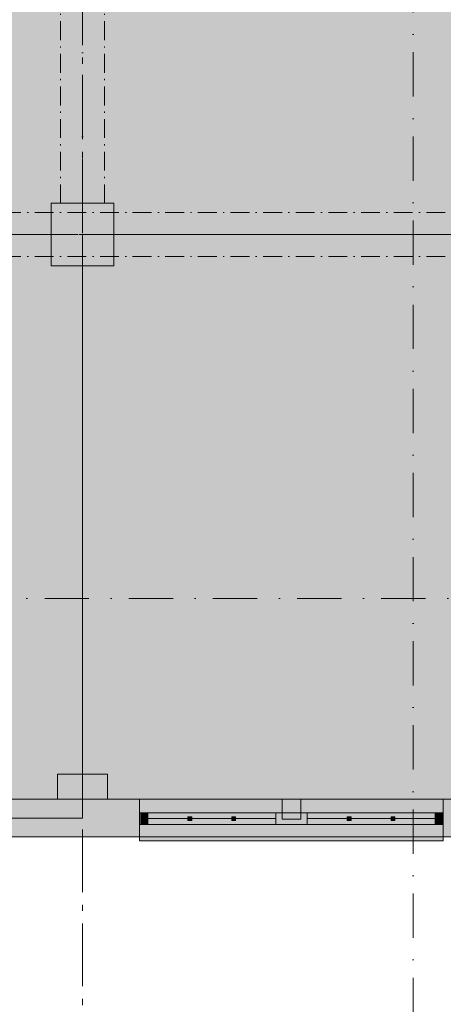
# Model space of a CAD drawing. Header units: millimetres. Extents: x -15957 to 238275, y -73214 to 42710.
# Tile 38 of 97: x 27400 to 30775, y -1334 to 6513. Entities that reach past the tile are written whole.
import ezdxf

# ---------------------------------------------------------------- set-up
doc = ezdxf.new("R2010")
doc.units = ezdxf.units.MM
doc.header["$LTSCALE"] = 0.5
doc.header["$MEASUREMENT"] = 0
for name, pattern in [('Akselinje', [1500, 1000, -200, 100, -200]), ('Over snittplan', [520, 300, -100, 20, -100]), ('PLINE', [0]), ('Prikk & stiplet', [1340.555525, 705.555534, -352.777767, 0, -282.222223]), ('Under snittplan', [600, 400, -200])]:
    doc.linetypes.add(name, pattern=pattern)
for name, color, linetype in [('222- Søyler', 7, 'Continuous'), ('222- Søyler  (Skravur)', 7, 'Continuous'), ('223- Bjelker', 7, 'Continuous'), ('231- Bærende yttervegger', 7, 'Continuous'), ('231- Bærende yttervegger (Skravur)', 7, 'Continuous'), ('244- Vinduer_ dører_ foldevegger', 7, 'Continuous'), ('251- Frittbærende dekker', 7, 'Continuous'), ('822- Modullinjer bygning', 7, 'Continuous'), ('852- Snittmarkør innvendig', 7, 'Continuous'), ('862- M___BRA(Polylinje)', 7, 'Continuous'), ('862- M___BRA(Skravur)', 7, 'Continuous'), ('862- M___BTA(Polylinje)', 7, 'Continuous'), ('862- M___BTA(Skravur)', 7, 'Continuous'), ('862- M___Nettoareal Fase 1(Polylinje)', 7, 'Continuous'), ('862- M___Nettoareal Fase 1(Skravur)', 7, 'Continuous'), ('K8521', 7, 'Continuous')]:
    doc.layers.add(name, color=color, linetype=linetype)
doc.layers.add('234- Vinduer_ dører_ porter', color=7, linetype='Continuous', lineweight=5)

msp = doc.modelspace()

# ---------------------------------------------------------------- hatches: boundary and pattern name
at = {"layer": '222- Søyler  (Skravur)', "linetype": 'Continuous', "lineweight": 9, "true_color": 0xb4b4b4}
for points in [[(27650, 4550), (28150, 4550), (28150, 5050), (27650, 5050)], [(27700, 300), (28100, 300), (28100, 500), (27700, 500)], [(27700, 150), (28100, 150), (28100, 300), (27700, 300)]]:
    msp.add_hatch(color=253, dxfattribs=at).paths.add_polyline_path(points)
at = {"layer": '231- Bærende yttervegger (Skravur)', "linetype": 'Continuous', "lineweight": 9, "true_color": 0xb4b4b4}
msp.add_hatch(color=253, dxfattribs=at).paths.add_polyline_path([(27400, 300), (27400, 192), (27400, 100), (27400, 0), (28355, 0), (28355, 100), (28355, 192), (28355, 300), (28100, 300), (28100, 150), (27700, 150), (27700, 300)])
at = {"layer": '231- Bærende yttervegger (Skravur)', "linetype": 'Continuous', "lineweight": 0, "true_color": 0xffffff}
for points in [[(28355, 100), (30775, 100), (30775, 192), (30775, 300), (28355, 300), (28355, 192)], [(28365, 192), (28365, 100), (28421, 100), (28421, 153), (28421, 192)], [(28421, 100), (29440, 100), (29440, 192), (28421, 192)], [(28770.7, 131), (28770.7, 161), (28740.7, 161), (28740.7, 131)], [(29120.3, 131), (29120.3, 161), (29090.3, 161), (29090.3, 131)], [(29690, 192), (29440, 192), (29440, 153), (29440, 100), (29690, 100), (29690, 153)], [(29690, 100), (30709, 100), (30709, 192), (29690, 192)], [(30039.7, 131), (30039.7, 161), (30009.7, 161), (30009.7, 131)], [(30389.3, 131), (30389.3, 161), (30359.3, 161), (30359.3, 131)], [(30765, 100), (30765, 192), (30709, 192), (30709, 153), (30709, 100)], [(30775, 100), (28355, 100), (28355, 0), (28355, -30), (30775, -30), (30775, 0)]]:
    msp.add_hatch(color=7, dxfattribs=at).paths.add_polyline_path(points)
at = {"layer": '862- M___BRA(Skravur)', "linetype": 'Continuous', "lineweight": 0, "true_color": 0xffffff}
msp.add_hatch(color=7, dxfattribs=at).paths.add_polyline_path([(450, 150), (15750, 150), (15750, 300), (48000, 300), (48000, 20150), (48050, 20150), (48050, 42460), (16606.9, 42460), (16174.5, 42460), (-15806.5, 42459.6), (-15806.4, 30250.1), (150, 30250), (150, 6599.8), (450.1, 6599.8)])
at = {"layer": '862- M___BTA(Skravur)', "linetype": 'Continuous', "lineweight": 0, "true_color": 0xffffff}
msp.add_hatch(color=7, dxfattribs=at).paths.add_polyline_path([(-9500.1, 0), (48300, 0), (48300, 42710), (16300, 42710), (16300, 42608.4), (-15956.5, 42608.4), (-15956.4, 30099.6), (0, 30099.5), (0, 6750), (-9500, 6750.2)])
at = {"layer": '862- M___Nettoareal Fase 1(Skravur)', "linetype": 'Continuous', "lineweight": 0, "true_color": 0xffffff}
msp.add_hatch(color=7, dxfattribs=at).paths.add_polyline_path([(26265, 300), (37850, 300), (37850, 4850), (48000, 4850), (48000, 19850), (34897.7, 19850), (34897.7, 15875), (26265, 15875)])
at = {"layer": 'K8521', "linetype": 'Continuous', "lineweight": 0, "true_color": 0x353535}
msp.add_hatch(color=250, dxfattribs=at).paths.add_polyline_path([(29490, 142), (29640, 142), (29640, 300), (29490, 300)])

# ---------------------------------------------------------------- linework, layer by layer
at = {"layer": '222- Søyler', "color": 7, "linetype": 'PLINE', "lineweight": 13, "flags": 128}
msp.add_lwpolyline([(27650, 4550), (28150, 4550), (28150, 5050), (27650, 5050)], close=True, dxfattribs=at)
msp.add_lwpolyline([(28100, 300), (28100, 500), (27700, 500), (27700, 300)], dxfattribs=at)
at = {"layer": '223- Bjelker', "color": 7, "linetype": 'Over snittplan', "lineweight": 5}
for p, q in [((27725, 5050), (27725, 8150)), ((28075, 5050), (28075, 8150)), ((28075, 5050), (27725, 5050)), ((20500, 4975), (41200, 4975)), ((20500, 4625), (41200, 4625))]:
    msp.add_line(p, q, dxfattribs=at)
at = {"layer": '223- Bjelker', "color": 253, "linetype": 'Prikk & stiplet', "lineweight": 9, "true_color": 0xb4b4b4}
for p, q in [((27900, 5050), (27900, 8150)), ((20500, 4800), (41200, 4800))]:
    msp.add_line(p, q, dxfattribs=at)
at = {"layer": '231- Bærende yttervegger', "color": 7, "linetype": 'PLINE', "lineweight": 13}
for p, q in [((28355, 192), (28355, 300)), ((30775, 192), (30775, 300)), ((28355, 100), (28355, 192)), ((30775, 100), (30775, 192)), ((28355, 0), (28355, 100)), ((30775, 0), (30775, 100))]:
    msp.add_line(p, q, dxfattribs=at)
at = {"layer": '231- Bærende yttervegger', "color": 7, "linetype": 'PLINE', "lineweight": 13, "flags": 128}
for points in [[(27700, 300), (27400, 300)], [(28355, 300), (28100, 300)], [(31730, 300), (30775, 300)], [(27400, 0), (28355, 0)], [(30775, 0), (31730, 0)]]:
    msp.add_lwpolyline(points, dxfattribs=at)
at = {"layer": '234- Vinduer_ dører_ porter', "color": 7, "linetype": 'PLINE', "lineweight": 5}
for p, q in [((30775, 300), (28355, 300)), ((28355, 192), (28365, 192)), ((28355, 100), (28355, 192)), ((28365, 192), (28421, 192)), ((28365, 100), (28365, 192)), ((28365, 192), (28365, 100)), ((28421, 192), (28421, 153)), ((28421, 192), (29440, 192)), ((28740.7, 131), (28740.7, 161)), ((28740.7, 161), (28770.7, 161)), ((28770.7, 161), (28770.7, 131)), ((29090.3, 131), (29090.3, 161)), ((29090.3, 161), (29120.3, 161)), ((29120.3, 161), (29120.3, 131)), ((29440, 153), (29440, 192)), ((29440, 192), (29690, 192)), ((29690, 192), (29690, 153)), ((29690, 192), (30709, 192)), ((30009.7, 131), (30009.7, 161)), ((30009.7, 161), (30039.7, 161)), ((30039.7, 161), (30039.7, 131)), ((30359.3, 131), (30359.3, 161)), ((30359.3, 161), (30389.3, 161)), ((30389.3, 161), (30389.3, 131)), ((30709, 153), (30709, 192)), ((30709, 192), (30765, 192)), ((30765, 192), (30765, 100)), ((30765, 100), (30765, 192)), ((30765, 192), (30775, 192)), ((30775, 192), (30775, 100)), ((28365, 100), (28355, 100)), ((28421, 100), (28365, 100)), ((28421, 153), (28421, 100)), ((28740.7, 146), (28421, 146)), ((29440, 100), (28421, 100)), ((28770.7, 131), (28740.7, 131)), ((29090.3, 146), (28770.7, 146)), ((29120.3, 131), (29090.3, 131)), ((29440, 146), (29120.3, 146)), ((29440, 100), (29440, 153)), ((29690, 100), (29440, 100)), ((29690, 153), (29690, 100)), ((30009.7, 146), (29690, 146)), ((30709, 100), (29690, 100)), ((30039.7, 131), (30009.7, 131)), ((30359.3, 146), (30039.7, 146)), ((30389.3, 131), (30359.3, 131)), ((30709, 146), (30389.3, 146)), ((30709, 100), (30709, 153)), ((30765, 100), (30709, 100)), ((30775, 100), (30765, 100)), ((28355, -30), (28355, 0)), ((30775, 0), (30775, -30)), ((30775, -30), (28355, -30))]:
    msp.add_line(p, q, dxfattribs=at)
at = {"layer": '234- Vinduer_ dører_ porter', "color": 7, "linetype": 'Under snittplan', "lineweight": 5}
msp.add_line((30775, 0), (28355, 0), dxfattribs=at)
at = {"layer": '244- Vinduer_ dører_ foldevegger', "color": 7, "linetype": 'PLINE', "lineweight": 13}
for p, q in [((28355, 100), (28355, 192)), ((30775, 100), (30775, 192))]:
    msp.add_line(p, q, dxfattribs=at)
at = {"layer": '251- Frittbærende dekker', "color": 7, "linetype": 'PLINE', "lineweight": 13, "flags": 128}
for points in [[(16300, 20450), (20150.2, 20450), (20150.2, 20150), (48000, 20150), (48000, 4800), (27900, 4800), (27900, 150), (20150, 150), (20150, 243.8), (16300, 243.8)], [(27900, 300), (27900, 4800), (48300, 4800), (48300, 300)]]:
    msp.add_lwpolyline(points, close=True, dxfattribs=at)
at = {"layer": '822- Modullinjer bygning', "color": 94, "linetype": 'Akselinje', "lineweight": 18}
for p, q in [((27900, -3439.6), (27900, 21085.4)), ((17615.5, 4800), (55321.7, 4800)), ((17356.5, 0), (55062.7, 0))]:
    msp.add_line(p, q, dxfattribs=at)
at = {"layer": '852- Snittmarkør innvendig', "color": 5, "linetype": 'Prikk & stiplet', "lineweight": 9}
for p, q in [((30534, 21671.5), (30534, -1859.6)), ((14862.1, 1900.5), (53935, 1900.5))]:
    msp.add_line(p, q, dxfattribs=at)
at = {"layer": '862- M___BRA(Polylinje)', "color": 7, "linetype": 'Continuous', "lineweight": 0, "true_color": 0xffffff, "flags": 128}
msp.add_lwpolyline([(450, 150), (15750, 150), (15750, 300), (48000, 300), (48000, 20150), (48050, 20150), (48050, 42460), (16606.9, 42460), (16174.5, 42460), (-15806.5, 42459.6), (-15806.4, 30250.1), (150, 30250), (150, 6599.8), (450.1, 6599.8)], close=True, dxfattribs=at)
at = {"layer": '862- M___BTA(Polylinje)', "color": 7, "linetype": 'Continuous', "lineweight": 0, "true_color": 0xffffff, "flags": 128}
msp.add_lwpolyline([(-9500.1, 0), (48300, 0), (48300, 42710), (16300, 42710), (16300, 42608.4), (-15956.5, 42608.4), (-15956.4, 30099.6), (0, 30099.5), (0, 6750), (-9500, 6750.2)], close=True, dxfattribs=at)
at = {"layer": '862- M___Nettoareal Fase 1(Polylinje)', "color": 7, "linetype": 'Continuous', "lineweight": 0, "true_color": 0xffffff, "flags": 128}
msp.add_lwpolyline([(26265, 300), (37850, 300), (37850, 4850), (48000, 4850), (48000, 19850), (34897.7, 19850), (34897.7, 15875), (26265, 15875)], close=True, dxfattribs=at)
at = {"layer": '862- M___Nettoareal Fase 1(Polylinje)', "color": 7, "linetype": 'PLINE', "lineweight": 5, "flags": 128}
msp.add_lwpolyline([(26265, 300), (37850, 300), (37850, 4850), (48000, 4850), (48000, 19850), (34897.7, 19850), (34897.7, 15875), (26265, 15875)], close=True, dxfattribs=at)
at = {"layer": 'K8521', "color": 7, "linetype": 'PLINE', "lineweight": 9, "flags": 128}
msp.add_lwpolyline([(29490, 142), (29640, 142), (29640, 300), (29490, 300)], close=True, dxfattribs=at)

doc.saveas('drawing.dxf')
